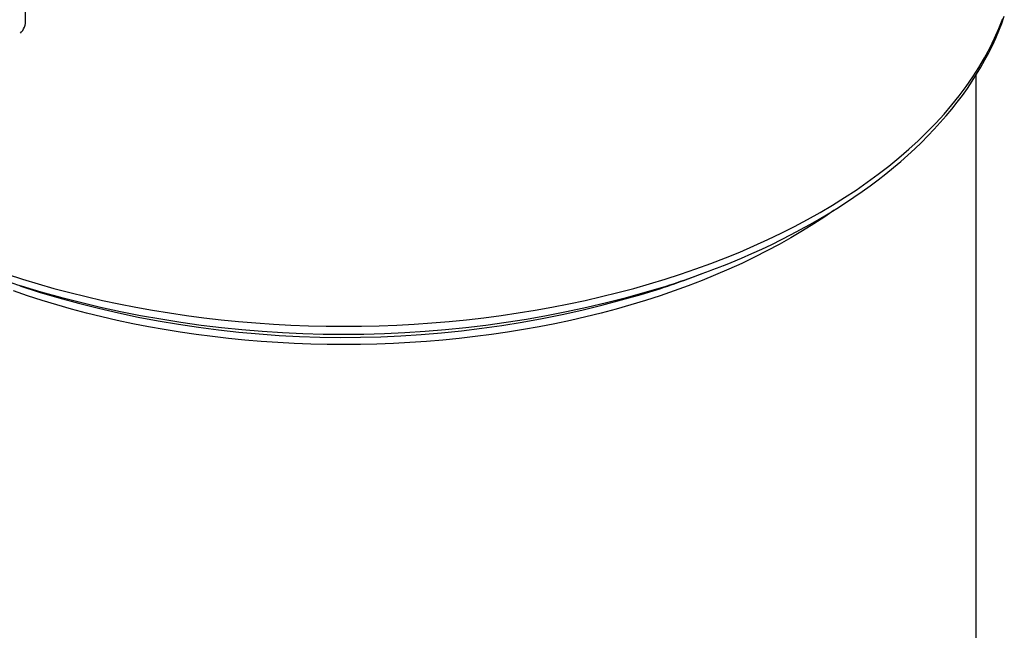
# Paper-space layout 'Sheet1' of a CAD drawing. Header units: millimetres. Extents: x 0 to 756, y -181 to 613.
# Tile 15 of 22: x 301 to 342, y 311 to 337. Entities that reach past the tile are written whole.
import ezdxf

# ---------------------------------------------------------------- set-up
doc = ezdxf.new("R2010")
doc.units = ezdxf.units.MM

psp = doc.layouts.new('Sheet1')

# ---------------------------------------------------------------- linework, layer by layer
at = {"color": 7, "linetype": 'Continuous', "lineweight": 25}
for p, q in [((301.433, 336.68), (301.433, 339.538)), ((340.949, 309.858), (340.949, 334.381)), ((328.975, 325.897), (329.606, 326.13))]:
    psp.add_line(p, q, dxfattribs=at)
at = {"color": 7, "linetype": 'Continuous', "lineweight": 25, "flags": 128}
for points in [[(300.659, 326.092), (301.298, 325.885), (301.947, 325.688), (302.605, 325.501), (303.27, 325.323), (303.944, 325.156), (304.625, 325), (305.313, 324.853), (306.007, 324.717), (306.707, 324.591), (307.413, 324.477), (308.123, 324.372), (308.838, 324.279), (309.557, 324.196), (310.28, 324.125), (311.005, 324.064), (311.733, 324.014), (312.463, 323.976), (313.195, 323.948), (313.927, 323.931), (314.66, 323.926), (315.393, 323.931), (316.126, 323.948), (316.858, 323.976), (317.588, 324.014), (318.316, 324.064), (319.041, 324.125), (319.764, 324.196), (320.483, 324.279), (321.198, 324.372), (321.908, 324.477), (322.614, 324.591), (323.314, 324.717), (324.008, 324.853), (324.696, 325), (325.377, 325.156), (326.05, 325.323), (326.716, 325.501), (327.374, 325.688), (328.023, 325.885), (328.662, 326.092), (329.292, 326.308), (329.912, 326.534), (330.522, 326.769), (331.12, 327.013), (331.708, 327.266), (332.284, 327.528), (332.847, 327.799), (333.398, 328.078), (333.937, 328.365), (334.462, 328.661), (334.973, 328.964), (335.471, 329.275), (335.954, 329.593), (336.423, 329.918), (336.877, 330.251), (337.316, 330.59), (337.739, 330.935), (338.146, 331.287), (338.537, 331.645), (338.912, 332.009), (339.27, 332.378), (339.612, 332.753), (339.936, 333.132), (340.243, 333.516), (340.532, 333.905), (340.804, 334.298), (341.058, 334.695), (341.293, 335.096), (341.511, 335.5), (341.71, 335.908), (341.89, 336.318), (342.052, 336.731)], [(330.452, 326.456), (330.761, 326.58), (331.192, 326.761), (331.617, 326.947), (332.036, 327.138), (332.449, 327.333), (332.856, 327.533), (333.256, 327.737), (333.65, 327.946), (334.037, 328.16), (334.418, 328.378), (334.791, 328.6), (335.157, 328.826), (335.516, 329.057), (335.867, 329.291), (336.211, 329.53), (336.547, 329.773), (336.875, 330.019), (337.196, 330.269), (337.508, 330.523), (337.812, 330.781), (338.108, 331.042), (338.395, 331.306), (338.674, 331.574), (338.944, 331.845), (339.205, 332.119), (339.458, 332.396), (339.701, 332.676), (339.936, 332.958), (340.161, 333.244), (340.377, 333.532), (340.583, 333.822), (340.78, 334.115), (340.968, 334.41), (341.146, 334.706), (341.314, 335.005), (341.473, 335.306), (341.622, 335.608), (341.761, 335.912), (341.89, 336.218), (342.009, 336.525), (342.118, 336.832)], [(335.051, 328.758), (334.651, 328.48), (334.197, 328.182), (333.73, 327.89), (333.25, 327.605), (332.757, 327.328), (332.251, 327.058), (331.734, 326.796), (331.205, 326.542), (330.664, 326.296), (330.113, 326.059), (329.551, 325.829), (328.978, 325.609), (328.396, 325.397), (327.805, 325.194), (327.204, 324.999), (326.595, 324.814), (325.978, 324.639), (325.353, 324.472), (324.721, 324.316), (324.082, 324.168), (323.436, 324.031), (322.784, 323.903), (322.127, 323.785), (321.465, 323.677), (320.797, 323.58), (320.126, 323.492), (319.451, 323.414), (318.773, 323.347), (318.092, 323.29), (317.408, 323.243), (316.723, 323.207), (316.036, 323.181), (315.349, 323.166), (314.66, 323.16), (313.972, 323.166), (313.285, 323.181), (312.598, 323.207), (311.912, 323.243), (311.229, 323.29), (310.548, 323.347), (309.87, 323.414), (309.195, 323.492), (308.523, 323.58), (307.856, 323.677), (307.194, 323.785), (306.537, 323.903), (305.885, 324.031), (305.239, 324.168), (304.6, 324.316), (303.968, 324.472), (303.343, 324.639), (302.725, 324.814), (302.116, 324.999), (301.516, 325.194), (300.924, 325.397)]]:
    psp.add_lwpolyline(points, dxfattribs=at)
at = {"color": 7, "linetype": 'Continuous', "lineweight": 25}
for centre, radius, start, end in [((300.672, 336.648), 0.762, 315.2794, 2.3623), ((311.899, 359.087), 35.137, 248.2008, 252.3438), ((317.376, 359.215), 35.273, 287.631, 291.7541), ((317.087, 358.106), 34.332, 288.2552, 290.2598), ((314.667, 367.033), 43.571, 251.9768, 287.5999), ((314.661, 369.283), 45.693, 252.9221, 287.0514)]:
    psp.add_arc(centre, radius, start, end, dxfattribs=at)

doc.saveas('drawing.dxf')
